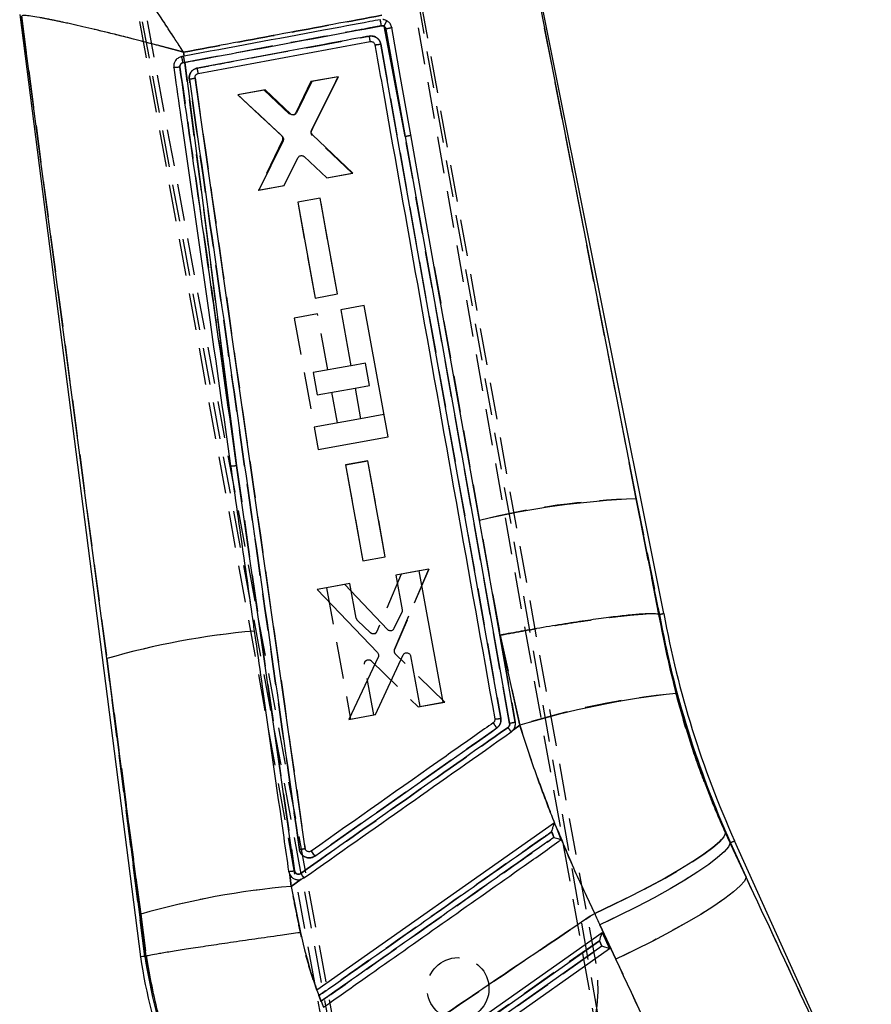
# Model space of a CAD drawing. Extents: x 33 to 392, y 21 to 282.
# Tile 12 of 19: x 90 to 119, y 214 to 248. Entities that reach past the tile are written whole.
import ezdxf

# ---------------------------------------------------------------- set-up
doc = ezdxf.new("R2010")
doc.units = 0
doc.linetypes.add('HIDDEN', pattern=[1.905, 1.27, -0.635])
doc.layers.get('0').update_dxf_attribs({"linetype": 'CONTINUOUS'})

msp = doc.modelspace()

# ---------------------------------------------------------------- linework, layer by layer
at = {"color": 7, "linetype": 'HIDDEN'}
for p, q in [((102.3869, 253.5116), (111.1032, 204.476)), ((111.247, 204.5478), (102.5539, 253.542)), ((109.5169, 215.6608), (102.6183, 253.5788)), ((93.1078, 251.8485), (100.0063, 213.9305)), ((93.1812, 251.8359), (101.2134, 208.7546)), ((93.3482, 251.8663), (101.4325, 208.4299)), ((110.9055, 231.6674), (107.0698, 251.3449)), ((89.7171, 248.2962), (92.6568, 226.1599)), ((102.2117, 247.9385), (102.9393, 244.1459)), ((102.9393, 244.1459), (102.2796, 247.8423)), ((102.0985, 247.3255), (106.2343, 224.1059)), ((95.2402, 246.8928), (95.3059, 246.905)), ((95.3184, 246.9073), (95.3009, 247.0442)), ((95.3456, 246.6948), (95.2825, 246.6829)), ((97.1309, 232.8137), (95.3456, 246.6948)), ((100.632, 246.201), (99.6935, 246.0301)), ((99.7067, 244.3372), (100.632, 246.201)), ((100.632, 246.201), (99.7067, 244.3372)), ((99.6935, 246.0301), (99.1718, 244.9536)), ((98.0839, 245.737), (97.1791, 245.5722)), ((97.1791, 245.5722), (98.6852, 244.1687)), ((98.6852, 244.1687), (97.1791, 245.5722)), ((98.9562, 244.914), (98.0839, 245.737)), ((101.1147, 242.877), (99.735, 244.1787)), ((106.5414, 223.9261), (102.9393, 244.1459)), ((98.7148, 244.0106), (97.8799, 242.2879)), ((98.7681, 242.4496), (99.2454, 243.4082)), ((99.4591, 243.4476), (100.2435, 242.7183)), ((100.2435, 242.7183), (101.1147, 242.877)), ((97.8799, 242.2879), (98.7681, 242.4496)), ((100.0072, 242.0215), (99.2365, 241.8811)), ((99.2365, 241.8811), (99.8367, 238.5784)), ((100.6075, 238.7188), (100.0072, 242.0215)), ((103.9442, 239.6469), (106.7346, 223.9727)), ((99.8367, 238.5784), (100.6075, 238.7188)), ((99.9209, 238.029), (99.1166, 237.8827)), ((99.1166, 237.8827), (99.7995, 234.1292)), ((100.2715, 236.102), (99.9209, 238.029)), ((101.5761, 236.3394), (101.0737, 236.248)), ((101.7163, 235.5686), (101.5761, 236.3394)), ((100.6038, 234.2755), (100.4117, 235.3312)), ((101.2139, 235.4772), (101.7163, 235.5686)), ((102.21, 234.5678), (101.4061, 234.4215)), ((100.8832, 232.8297), (101.654, 232.9701)), ((101.654, 232.9701), (100.8832, 232.8297)), ((102.2542, 229.6674), (101.654, 232.9701)), ((97.1309, 232.8137), (99.1284, 218.8532)), ((100.8832, 232.8297), (101.4835, 229.527)), ((110.9055, 231.6674), (111.7024, 227.6833)), ((111.6811, 227.6794), (110.9055, 231.6674)), ((101.4835, 229.527), (102.2542, 229.6674)), ((102.5693, 226.4707), (103.7527, 229.2411)), ((103.7527, 229.2411), (102.5693, 226.4707)), ((103.7527, 229.2411), (102.7974, 229.0671)), ((102.7974, 229.0671), (101.9664, 227.0915)), ((101.037, 228.7465), (100.2327, 228.6)), ((100.2327, 228.6), (101.0554, 224.0734)), ((101.2543, 227.5506), (101.037, 228.7465)), ((105.9565, 228.3415), (106.2179, 226.9685)), ((111.6817, 227.6793), (111.6811, 227.6794)), ((111.7024, 227.6833), (111.6817, 227.6793)), ((112.2752, 224.9607), (111.6817, 227.6793)), ((101.7472, 227.0456), (101.2941, 227.477)), ((106.2179, 226.9685), (106.8876, 223.8633)), ((104.3069, 224.6656), (102.5996, 226.3205)), ((93.9724, 215.9063), (92.6568, 226.1599)), ((92.6568, 226.1599), (93.8285, 217.358)), ((101.8596, 224.2199), (101.5428, 225.9632)), ((101.7711, 226.0844), (103.3854, 224.4978)), ((103.3854, 224.4978), (104.3069, 224.6656)), ((101.0554, 224.0734), (101.8596, 224.2199)), ((106.8876, 223.8633), (106.6728, 223.712)), ((106.6737, 223.7136), (106.5968, 223.6371)), ((108.0859, 220.505), (108.0857, 220.5048)), ((114.14, 219.812), (113.9815, 220.1554)), ((114.1541, 219.8183), (114.14, 219.812)), ((114.6898, 218.6326), (114.14, 219.812)), ((114.1541, 219.8183), (114.6898, 218.6326)), ((99.0124, 218.3166), (98.9601, 218.7193)), ((99.3584, 218.5602), (99.0124, 218.3166)), ((99.4511, 218.606), (99.3487, 218.5574)), ((93.8285, 217.358), (94.0183, 215.9126)), ((109.654, 216.9868), (110.2038, 215.8074)), ((109.6317, 216.4448), (102.0257, 211.0876)), ((109.7185, 216.2528), (109.6317, 216.4448)), ((102.1415, 210.9161), (109.7185, 216.2528)), ((99.8956, 214.7384), (99.8968, 214.7392)), ((99.9647, 214.5509), (100.0395, 214.3558)), ((100.0424, 214.3579), (99.9681, 214.5534))]:
    msp.add_line(p, q, dxfattribs=at)
at = {"color": 7, "linetype": 'CONTINUOUS'}
for p, q in [((107.0698, 251.3449), (110.9055, 231.6674)), ((111.8542, 227.7123), (107.1149, 251.406)), ((89.6556, 248.3376), (93.8193, 215.8853)), ((92.6568, 226.1599), (89.7171, 248.2962)), ((102.9393, 244.1459), (102.2117, 247.9385)), ((102.2796, 247.8423), (102.9393, 244.1459)), ((95.8103, 246.3107), (101.7372, 247.4114)), ((101.8922, 247.3159), (101.8956, 247.3015)), ((106.2343, 224.1059), (102.0985, 247.3255)), ((95.3059, 246.905), (95.2402, 246.8928)), ((95.3009, 247.0442), (95.3184, 246.9073)), ((95.3184, 246.9073), (95.3059, 246.905)), ((95.2822, 246.6829), (95.3456, 246.6948)), ((95.3456, 246.6948), (97.1309, 232.8137)), ((99.7169, 244.3564), (100.6321, 246.2004)), ((100.6321, 246.2004), (99.7273, 246.036)), ((99.4919, 219.6252), (95.7009, 246.1583)), ((99.7273, 246.036), (99.2007, 244.9584)), ((98.1176, 245.7434), (97.179, 245.5728)), ((97.179, 245.5728), (98.7015, 244.1543)), ((98.985, 244.9196), (98.1176, 245.7434)), ((101.1331, 242.8797), (99.7449, 244.198)), ((102.9393, 244.1459), (106.5414, 223.9261)), ((103.9442, 239.6469), (103.1356, 244.1931)), ((98.7308, 243.996), (97.898, 242.2918)), ((98.7693, 242.4501), (99.2466, 243.4089)), ((99.4604, 243.4473), (100.2447, 242.7183)), ((100.2447, 242.7183), (101.1331, 242.8797)), ((97.898, 242.2918), (98.7693, 242.4501)), ((100.0066, 242.0212), (99.2358, 241.8811)), ((99.2358, 241.8811), (99.8373, 238.5787)), ((100.6081, 238.7188), (100.0066, 242.0212)), ((105.4972, 230.9211), (103.9442, 239.6469)), ((99.8373, 238.5787), (100.6081, 238.7188)), ((101.5271, 238.3212), (100.7228, 238.1749)), ((100.7228, 238.1749), (101.0734, 236.2479)), ((102.3503, 233.797), (101.5271, 238.3212)), ((101.0734, 236.2479), (99.7688, 236.0106)), ((99.7688, 236.0106), (99.909, 235.2398)), ((99.909, 235.2398), (101.2137, 235.4771)), ((101.2137, 235.4771), (101.4057, 234.4214)), ((101.4057, 234.4214), (99.7995, 234.1292)), ((99.7995, 234.1292), (99.9397, 233.3584)), ((99.9397, 233.3584), (102.3503, 233.797)), ((101.6534, 232.9698), (100.8826, 232.8297)), ((102.2549, 229.6673), (101.6534, 232.9698)), ((99.1284, 218.8532), (97.1309, 232.8137)), ((100.8826, 232.8297), (101.4841, 229.5273)), ((110.9055, 231.6674), (111.6811, 227.6794)), ((111.7024, 227.6833), (110.9055, 231.6674)), ((105.9565, 228.3415), (105.4972, 230.9211)), ((101.4841, 229.5273), (102.2549, 229.6673)), ((103.424, 229.1806), (102.6197, 229.0344)), ((102.6197, 229.0344), (102.8375, 227.8387)), ((104.2484, 224.6543), (103.424, 229.1806)), ((100.8592, 228.7145), (99.9038, 228.5408)), ((102.3327, 227.1582), (100.8592, 228.7145)), ((99.9038, 228.5408), (101.9871, 226.3648)), ((106.2179, 226.9685), (105.9565, 228.3415)), ((106.7346, 223.9727), (105.9565, 228.3415)), ((102.8262, 227.7558), (102.554, 227.1923)), ((111.6811, 227.6794), (111.6817, 227.6793)), ((111.7024, 227.6833), (111.6817, 227.6793)), ((106.8876, 223.8633), (106.2179, 226.9685)), ((102.0117, 226.2136), (100.9967, 224.0633)), ((101.9182, 224.2308), (102.8702, 226.2844)), ((103.1266, 226.2514), (103.4441, 224.5081)), ((93.8285, 217.358), (92.6568, 226.1599)), ((92.6568, 226.1599), (93.9724, 215.9063)), ((103.4441, 224.5081), (104.2484, 224.6543)), ((100.9967, 224.0633), (101.9182, 224.2308)), ((106.6728, 223.712), (106.8876, 223.8633)), ((108.0859, 220.505), (99.8995, 214.7411)), ((113.9815, 220.1554), (114.14, 219.812)), ((114.1541, 219.8183), (114.14, 219.812)), ((114.14, 219.812), (114.6898, 218.6326)), ((114.6898, 218.6326), (114.1541, 219.8183)), ((119.0048, 209.4562), (114.2949, 219.882)), ((98.9215, 218.8342), (98.9601, 218.7193)), ((98.9601, 218.7193), (98.9715, 218.7002)), ((98.9601, 218.7193), (99.0124, 218.3166)), ((99.0124, 218.3166), (99.3584, 218.5602)), ((99.3584, 218.5602), (99.4511, 218.606)), ((99.0124, 218.3166), (99.3295, 216.7245)), ((94.0183, 215.9126), (93.8285, 217.358)), ((101.7621, 211.1163), (109.7316, 216.7294)), ((110.2038, 215.8074), (109.654, 216.9868)), ((109.7316, 216.7294), (109.9876, 216.1627)), ((102.0257, 211.0876), (109.6317, 216.4448)), ((109.6317, 216.4448), (109.7185, 216.2528)), ((109.9876, 216.1627), (102.104, 210.6101)), ((109.7185, 216.2528), (102.1415, 210.9161)), ((93.9724, 215.9063), (94.0181, 215.9125)), ((94.0181, 215.9125), (94.0183, 215.9126)), ((99.8995, 214.7411), (99.8956, 214.7384)), ((99.8956, 214.7384), (100.1209, 214.1516)), ((99.9681, 214.5534), (100.0424, 214.3579))]:
    msp.add_line(p, q, dxfattribs=at)
at = {"color": 8, "linetype": 'CONTINUOUS'}
msp.add_line((111.8536, 227.7122), (111.7024, 227.6833), dxfattribs=at)
at = {"color": 7, "linetype": 'CONTINUOUS', "flags": 128}
for points in [[(103.1356, 244.1931), (103.0667, 244.5803), (102.7829, 246.1762), (102.4781, 247.89)], [(113.9815, 220.1554), (113.9204, 220.0233), (113.774, 219.8555), (113.5447, 219.6552), (113.2365, 219.4256), (112.855, 219.1709), (112.4066, 218.8956), (111.8993, 218.6044), (111.3421, 218.3025), (110.7445, 217.995), (110.1171, 217.6875), (109.471, 217.3853)], [(114.14, 219.812), (114.0804, 219.6788), (113.9357, 219.5091), (113.7083, 219.3057), (113.4022, 219.0722), (113.0228, 218.8128), (112.5768, 218.5319), (112.072, 218.2345), (111.5173, 217.9259), (110.9223, 217.6114), (110.2976, 217.2965), (109.654, 216.9868)], [(114.6898, 218.6326), (114.6302, 218.4994), (114.4855, 218.3297), (114.258, 218.1263), (113.952, 217.8928), (113.5726, 217.6334), (113.1266, 217.3525), (112.6218, 217.0551), (112.0671, 216.7465), (111.4721, 216.432), (110.8474, 216.1171), (110.2038, 215.8074)]]:
    msp.add_lwpolyline(points, dxfattribs=at)
at = {"color": 7, "linetype": 'HIDDEN', "flags": 128}
for points in [[(109.471, 217.3853), (110.1171, 217.6875), (110.7445, 217.995), (111.3421, 218.3025), (111.8993, 218.6044), (112.4066, 218.8956), (112.855, 219.1709), (113.2365, 219.4256), (113.5447, 219.6552), (113.774, 219.8555), (113.9204, 220.0233), (113.9815, 220.1554)], [(114.14, 219.812), (114.0804, 219.6788), (113.9357, 219.5091), (113.7083, 219.3057), (113.4022, 219.0722), (113.0228, 218.8128), (112.5768, 218.5319), (112.072, 218.2345), (111.5173, 217.9259), (110.9223, 217.6114), (110.2976, 217.2965), (109.654, 216.9868)], [(114.1541, 219.8183), (114.2157, 219.8462), (114.2597, 219.866), (114.2861, 219.878), (114.2949, 219.882)], [(114.6898, 218.6326), (114.6302, 218.4994), (114.4855, 218.3297), (114.258, 218.1263), (113.952, 217.8928), (113.5726, 217.6334), (113.1266, 217.3525), (112.6218, 217.0551), (112.0671, 216.7465), (111.4721, 216.432), (110.8474, 216.1171), (110.2038, 215.8074)]]:
    msp.add_lwpolyline(points, dxfattribs=at)
at = {"color": 8, "linetype": 'CONTINUOUS', "flags": 128}
msp.add_lwpolyline([(114.2949, 219.882), (114.2861, 219.878), (114.2597, 219.866), (114.2157, 219.8462), (114.1541, 219.8183)], dxfattribs=at)
at = {"color": 7, "linetype": 'HIDDEN'}
msp.add_circle((104.7616, 214.7956), 1.0667, dxfattribs=at)
at = {"color": 7, "linetype": 'CONTINUOUS'}
for centre, radius, start, end in [((87.7565, 245.42), 14.5871, 9.99689, 10.84076), ((100.9247, 248.6842), 1.4874, 329.91137, 338.08106), ((90.5083, 245.4735), 11.3949, 9.79142, 10.75105), ((91.2867, 245.9937), 4.0545, 9.78679, 12.81195), ((77.0811, 243.3554), 18.5673, 10.36124, 11.02134), ((81.6352, 243.757), 14.4033, 10.21241, 10.97501), ((102.8358, 245.0083), 0.8686, 276.84538, 290.19023), ((96.9358, 233.8294), 1.0343, 269.4374, 280.87294), ((112.2363, 202.0543), 29.643, 92.57318, 103.14073), ((144.9663, 233.7378), 33.8104, 190.31584, 204.31125), ((144.9663, 233.7378), 33.6559, 190.31391, 204.31125), ((100.0521, 200.5771), 26.6303, 94.98411, 106.12328), ((115.3813, 195.9393), 29.1872, 96.10901, 106.91825), ((115.9108, 230.7744), 12.0574, 214.48926, 215.51339), ((106.0227, 225.0037), 0.9224, 270.32285, 283.2586), ((109.0764, 225.5049), 11.8424, 214.70692, 215.63127), ((101.3874, 190.9777), 27.4419, 94.96499, 105.98892), ((110.7337, 218.3576), 17.0941, 188.31692, 214.03455), ((110.7337, 218.3576), 16.9396, 188.32034, 214.03455)]:
    msp.add_arc(centre, radius, start, end, dxfattribs=at)
at = {"color": 7, "linetype": 'HIDDEN'}
for centre, radius, start, end in [((86.4931, 245.1027), 15.8878, 10.33308, 11.10787), ((100.9247, 248.6842), 1.4874, 329.91137, 338.08106), ((91.5022, 245.7291), 10.3723, 9.33404, 10.38831), ((91.2411, 245.9778), 4.1024, 9.89795, 12.88775), ((77.0811, 243.3554), 18.5673, 10.36124, 11.02134), ((82.7385, 244.0309), 13.2691, 9.89287, 10.72067), ((99.0488, 245.0142), 0.1371, 291.10553, 333.80133), ((98.5926, 244.0696), 0.1357, 334.22729, 46.93258), ((99.8281, 244.2771), 0.1354, 153.65413, 226.57465), ((102.8358, 245.0083), 0.8686, 276.84538, 290.19023), ((96.9358, 233.8294), 1.0343, 269.4374, 280.87294), ((111.6609, 206.2245), 25.4541, 91.70052, 104.01339), ((101.3871, 227.5748), 0.135, 190.29792, 226.40645), ((144.9663, 233.7378), 33.8104, 190.31584, 204.31125), ((100.0521, 200.5771), 26.6303, 94.98411, 106.12328), ((101.8403, 227.1456), 0.1372, 297.70702, 336.79785), ((102.6968, 226.4183), 0.1378, 157.61894, 225.14971), ((114.5555, 199.9932), 25.0714, 95.21846, 107.80881), ((116.1881, 230.9395), 12.3795, 214.39213, 215.38962), ((106.022, 225.0101), 0.9288, 270.36762, 283.21383), ((214.3896, 299.7102), 140.6726, 215.130186, 215.208), ((101.3874, 190.9777), 27.4419, 94.96499, 105.98892), ((110.7337, 218.3576), 16.9396, 188.32034, 214.03455), ((104.7616, 214.7956), 4.8333, 190.31125, 10.31125)]:
    msp.add_arc(centre, radius, start, end, dxfattribs=at)
at = {"color": 7, "linetype": 'CONTINUOUS'}
for centre, major_axis, ratio, start_param, end_param in [((89.939, 175.1789), (-105.7771, 236.8136), 0.1564812, 4.7875517, 4.8266916), ((145.1212, 233.5191), (-22.62, 31.9341), 0.9999268, 1.3794917, 1.3906975), ((109.6478, 216.4221), (0.0836, 0.3064), 0.0677311, 0.0817585, 1.5151723), ((109.7345, 216.2301), (0.2537, -0.0692), 0.0673634, 0.0911809, 1.6525548), ((90.3675, 174.574), (-105.9158, 236.7509), 0.1356176, 4.7873838, 4.8265237)]:
    msp.add_ellipse(centre, major_axis=major_axis, ratio=ratio, start_param=start_param, end_param=end_param, dxfattribs=at)
at = {"color": 7, "linetype": 'HIDDEN'}
for centre, major_axis, ratio, start_param, end_param in [((89.939, 175.1789), (-105.7771, 236.8136), 0.1564812, 4.7875517, 4.8266916), ((145.1212, 233.5191), (-22.62, 31.9341), 0.9999268, 1.3794917, 1.3906975), ((90.3675, 174.574), (-105.9158, 236.7509), 0.1356176, 4.7873838, 4.8265237)]:
    msp.add_ellipse(centre, major_axis=major_axis, ratio=ratio, start_param=start_param, end_param=end_param, dxfattribs=at)
at = {"color": 7, "linetype": 'CONTINUOUS'}
for points, knots in [([(95.3009, 247.0442), (95.2987, 247.0476), (95.2961, 247.0516), (95.2918, 247.0582), (95.2869, 247.0658), (95.2776, 247.0802), (95.2617, 247.1047), (95.2351, 247.1457), (95.1904, 247.2146), (95.1153, 247.3304), (94.9886, 247.5256), (94.7724, 247.8578), (94.3898, 248.4438), (93.9077, 249.1777), (93.4052, 249.9355), (93.008, 250.5279), (92.6976, 250.9842), (92.4761, 251.3035), (92.321, 251.5196), (92.2343, 251.6333), (92.2091, 251.6594), (92.1995, 251.6693)], [0, 0, 0, 0, 0.0014901, 0.0017412, 0.0028474, 0.004779, 0.0080214, 0.0134645, 0.0226051, 0.0379681, 0.0638544, 0.1077884, 0.1839617, 0.3255822, 0.450006, 0.5743791, 0.6747859, 0.7751664, 0.8613577, 0.9475382, 1, 1, 1, 1]), ([(95.3009, 247.0442), (95.297, 247.0452), (95.2923, 247.0465), (95.2848, 247.0485), (95.2761, 247.0509), (95.2594, 247.0553), (95.2312, 247.0629), (95.1839, 247.0756), (95.1045, 247.097), (94.9709, 247.1327), (94.7455, 247.1927), (94.3608, 247.2942), (93.6793, 247.4711), (92.819, 247.6875), (91.9202, 247.9032), (91.208, 248.0644), (90.6494, 248.1809), (90.2488, 248.2552), (89.9663, 248.2966), (89.8061, 248.3098), (89.7574, 248.3039), (89.739, 248.3016)], [0, 0, 0, 0, 0.0014901, 0.0017411, 0.0028458, 0.0047767, 0.008018, 0.0134597, 0.0225981, 0.0379583, 0.0638411, 0.1077716, 0.1839428, 0.325582, 0.4500053, 0.5743784, 0.6747846, 0.7751647, 0.8613565, 0.9475373, 1, 1, 1, 1]), ([(102.1395, 248.3142), (101.012, 248.1045), (98.7325, 247.6806), (96.4529, 247.2578), (95.3009, 247.0442)], [0, 0, 0, 0, 0.494665, 1, 1, 1, 1]), ([(102.0832, 248.1636), (101.9637, 248.1414), (101.312, 248.0203), (99.057, 247.6016), (96.9216, 247.205), (95.3184, 246.9073)], [0, 0, 0, 0, 0.0529957, 0.289026, 1, 1, 1, 1]), ([(95.3456, 246.6948), (95.4787, 246.7195), (96.144, 246.8429), (98.4028, 247.2621), (100.5285, 247.6566), (102.1221, 247.9523)], [0, 0, 0, 0, 0.0589073, 0.2945365, 1, 1, 1, 1]), ([(102.1221, 247.9523), (102.1377, 247.9538), (102.1687, 247.9568), (102.1974, 247.9446), (102.2117, 247.9385)], [0, 0, 0, 0, 0.5022661, 1, 1, 1, 1]), ([(102.3046, 248.129), (102.2734, 248.1427), (102.2292, 248.1622), (102.1815, 248.167), (102.1675, 248.1683)], [0, 0, 0, 0, 0.70604179, 1, 1, 1, 1]), ([(102.2117, 247.9385), (102.224, 247.9299), (102.2489, 247.9125), (102.2709, 247.877), (102.2771, 247.8523), (102.2796, 247.8423)], [0, 0, 0, 0, 0.3709786, 0.7459284, 1, 1, 1, 1]), ([(102.4781, 247.89), (102.476, 247.8883), (102.4714, 247.8848), (102.4385, 247.8753), (102.3889, 247.8636), (102.333, 247.8521), (102.2955, 247.8452), (102.2796, 247.8423)], [0, 0, 0, 0, 0.20138856, 0.41892066, 0.63644707, 0.84521591, 1, 1, 1, 1]), ([(102.4781, 247.89), (102.4661, 247.9308), (102.4432, 248.0082), (102.3734, 248.0867), (102.3228, 248.1178), (102.3046, 248.129)], [0, 0, 0, 0, 0.415239, 0.7891974, 1, 1, 1, 1]), ([(101.7031, 247.5991), (101.5701, 247.5744), (100.9048, 247.451), (98.9288, 247.0843), (97.0858, 246.7423), (95.7751, 246.4991)], [0, 0, 0, 0, 0.0673379, 0.3366881, 1, 1, 1, 1]), ([(102.0985, 247.3255), (102.0913, 247.3533), (102.0746, 247.418), (102.0128, 247.5058), (101.9198, 247.574), (101.8112, 247.609), (101.7381, 247.6023), (101.7031, 247.5991)], [0, 0, 0, 0, 0.1610752, 0.3753377, 0.5895339, 0.803677, 1, 1, 1, 1]), ([(101.7372, 247.4114), (101.7526, 247.4126), (101.7834, 247.415), (101.8279, 247.3991), (101.8644, 247.3704), (101.8842, 247.3398), (101.8906, 247.3206), (101.8922, 247.3159)], [0, 0, 0, 0, 0.2312683, 0.4625596, 0.6936125, 0.9242787, 1, 1, 1, 1]), ([(101.8956, 247.3015), (101.8989, 247.3006), (101.9057, 247.2986), (101.9526, 247.3029), (102.0195, 247.312), (102.0722, 247.321), (102.0985, 247.3255)], [0, 0, 0, 0, 0.2469271, 0.497952, 0.7489744, 1, 1, 1, 1]), ([(101.8956, 247.3015), (101.9109, 247.2151), (102.0209, 246.5965), (102.5093, 243.85), (103.8706, 236.1963), (105.1387, 229.0748), (106.0279, 224.0813)], [0, 0, 0, 0, 0.0111743, 0.0799075, 0.3548405, 1, 1, 1, 1]), ([(95.2402, 246.8928), (95.2015, 246.8813), (95.1205, 246.8571), (95.0284, 246.7706), (94.9734, 246.6628), (94.9607, 246.5738), (94.966, 246.5243), (94.9672, 246.5124)], [0, 0, 0, 0, 0.2330258, 0.488288, 0.7093425, 0.9303537, 1, 1, 1, 1]), ([(95.1775, 246.5313), (95.164, 246.5294), (95.1369, 246.5256), (95.0975, 246.5207), (95.061, 246.5165), (95.0287, 246.5134), (95.0021, 246.5114), (94.9823, 246.5107), (94.9708, 246.5111), (94.9683, 246.512), (94.9672, 246.5124)], [0, 0, 0, 0, 0.1300824, 0.2601626, 0.3902462, 0.5203244, 0.6504037, 0.7804848, 0.9105648, 1, 1, 1, 1]), ([(95.1775, 246.5313), (95.1768, 246.5392), (95.1747, 246.5621), (95.1826, 246.6003), (95.2053, 246.6397), (95.2396, 246.6701), (95.268, 246.6786), (95.2822, 246.6829)], [0, 0, 0, 0, 0.1170788, 0.3412855, 0.5636737, 0.7836569, 1, 1, 1, 1]), ([(97.1309, 232.8137), (96.8767, 234.5974), (96.2252, 239.17), (95.5744, 243.7425), (95.1775, 246.5313)], [0, 0, 0, 0, 0.3900924, 1, 1, 1, 1]), ([(94.9672, 246.5124), (94.9828, 246.4033), (95.0747, 245.7591), (95.472, 242.9747), (96.1091, 238.5114), (96.6702, 234.5831), (96.9256, 232.7952)], [0, 0, 0, 0, 0.0238653, 0.1408872, 0.6089754, 1, 1, 1, 1]), ([(95.7751, 246.4991), (95.7418, 246.4896), (95.6717, 246.4697), (95.5833, 246.3987), (95.5209, 246.3019), (95.496, 246.2033), (95.5009, 246.1422), (95.5027, 246.119)], [0, 0, 0, 0, 0.2003686, 0.4217066, 0.6430758, 0.8645069, 1, 1, 1, 1]), ([(95.7009, 246.1583), (95.7003, 246.1736), (95.699, 246.2042), (95.7165, 246.2477), (95.7464, 246.283), (95.7801, 246.3033), (95.8026, 246.3088), (95.8103, 246.3107)], [0, 0, 0, 0, 0.2210743, 0.442156, 0.66342, 0.8850184, 1, 1, 1, 1]), ([(95.5027, 246.119), (95.5289, 246.1229), (95.5813, 246.1307), (95.6469, 246.1426), (95.6925, 246.1528), (95.6981, 246.1565), (95.7009, 246.1584)], [0, 0, 0, 0, 0.2499961, 0.4999993, 0.7500018, 1, 1, 1, 1]), ([(95.5027, 246.119), (96.134, 241.7004), (97.3978, 232.8561), (98.6636, 224.0118), (99.297, 219.586)], [0, 0, 0, 0, 0.4995936, 1, 1, 1, 1]), ([(99.0777, 244.8825), (99.0623, 244.8842), (99.0315, 244.8875), (99.0012, 244.9051), (98.9874, 244.9175), (98.985, 244.9196)], [0, 0, 0, 0, 0.4521239, 0.9042242, 1, 1, 1, 1]), ([(99.2007, 244.9584), (99.1923, 244.9452), (99.1756, 244.9188), (99.1356, 244.8927), (99.1012, 244.8832), (99.0817, 244.8826), (99.0777, 244.8825)], [0, 0, 0, 0, 0.3069045, 0.6138114, 0.9204123, 1, 1, 1, 1]), ([(98.7015, 244.1543), (98.7116, 244.1428), (98.7319, 244.1197), (98.7454, 244.075), (98.7451, 244.0321), (98.7351, 244.0069), (98.7308, 243.996)], [0, 0, 0, 0, 0.2653549, 0.5307034, 0.7961582, 1, 1, 1, 1]), ([(99.7449, 244.198), (99.7349, 244.2097), (99.7148, 244.2329), (99.7017, 244.2778), (99.7024, 244.3207), (99.7125, 244.3457), (99.7169, 244.3564)], [0, 0, 0, 0, 0.2661584, 0.5322952, 0.7985575, 1, 1, 1, 1]), ([(99.2466, 243.4089), (99.2551, 243.4219), (99.2721, 243.4479), (99.3131, 243.4751), (99.3448, 243.4804), (99.3612, 243.4831)], [0, 0, 0, 0, 0.32622, 0.6524515, 1, 1, 1, 1]), ([(99.3612, 243.4831), (99.3766, 243.4823), (99.4075, 243.4808), (99.4407, 243.464), (99.4564, 243.4507), (99.4604, 243.4473)], [0, 0, 0, 0, 0.42680277, 0.85360212, 1, 1, 1, 1]), ([(96.9256, 232.7952), (96.9445, 232.6629), (97.0399, 231.9956), (97.2835, 230.2904), (97.5356, 228.5265), (97.7112, 227.2976), (97.7385, 227.1066)], [0, 0, 0, 0, 0.0697467, 0.3519361, 0.8992648, 1, 1, 1, 1]), ([(102.8375, 227.8387), (102.8389, 227.8234), (102.8416, 227.7948), (102.8311, 227.7681), (102.8262, 227.7558)], [0, 0, 0, 0, 0.535526, 1, 1, 1, 1]), ([(111.6811, 227.6794), (111.6367, 227.6897), (111.5477, 227.7105), (111.2296, 227.7047), (110.7822, 227.6709), (110.2096, 227.6086), (109.5269, 227.5192), (108.7567, 227.4059), (107.9178, 227.2712), (107.0934, 227.1293), (106.5212, 227.0252), (106.2492, 226.9744), (106.2179, 226.9685)], [0, 0, 0, 0, 0.1122271, 0.224454, 0.3366809, 0.4489081, 0.5611371, 0.6733664, 0.7855996, 0.8978328, 0.9882282, 1, 1, 1, 1]), ([(111.6817, 227.6793), (111.7666, 227.2235), (111.9365, 226.3112), (112.1622, 225.4112), (112.2752, 224.9607)], [0, 0, 0, 0, 0.4995792, 1, 1, 1, 1]), ([(102.554, 227.1923), (102.5456, 227.1791), (102.5286, 227.1525), (102.4883, 227.1264), (102.4487, 227.1153), (102.424, 227.1166), (102.4148, 227.117)], [0, 0, 0, 0, 0.279093, 0.5582064, 0.8367763, 1, 1, 1, 1]), ([(97.7385, 227.1066), (97.7533, 227.003), (97.8447, 226.3642), (98.1834, 223.9947), (98.5629, 221.3409), (98.8659, 219.2222), (98.9215, 218.8342)], [0, 0, 0, 0, 0.0375996, 0.2316503, 0.8592941, 1, 1, 1, 1]), ([(102.4148, 227.117), (102.3995, 227.1203), (102.3686, 227.1269), (102.3448, 227.1477), (102.3327, 227.1582)], [0, 0, 0, 0, 0.4946143, 1, 1, 1, 1]), ([(101.9871, 226.3648), (101.9966, 226.3524), (102.0155, 226.3276), (102.0261, 226.2812), (102.023, 226.2421), (102.0145, 226.2206), (102.0117, 226.2136)], [0, 0, 0, 0, 0.28667977, 0.57336508, 0.85998442, 1, 1, 1, 1]), ([(102.8702, 226.2844), (102.878, 226.2975), (102.8936, 226.3239), (102.9318, 226.3507), (102.9698, 226.3628), (102.9937, 226.3625), (103.0025, 226.3624)], [0, 0, 0, 0, 0.2798341, 0.5597097, 0.8390053, 1, 1, 1, 1]), ([(103.0025, 226.3624), (103.0176, 226.3598), (103.0478, 226.3547), (103.0865, 226.3285), (103.1149, 226.2932), (103.1228, 226.2649), (103.1266, 226.2514)], [0, 0, 0, 0, 0.2550335, 0.5100483, 0.7655999, 1, 1, 1, 1]), ([(112.2752, 224.9607), (112.3866, 224.5549), (112.61, 223.7414), (113.0138, 222.5314), (113.465, 221.329), (113.809, 220.5473), (113.9815, 220.1554)], [0, 0, 0, 0, 0.2468853, 0.4949468, 0.7467965, 1, 1, 1, 1]), ([(105.9726, 223.9468), (105.8746, 223.8778), (105.334, 223.4972), (103.2445, 222.0261), (101.2531, 220.6239), (99.7042, 219.5334)], [0, 0, 0, 0, 0.0469037, 0.2587398, 1, 1, 1, 1]), ([(106.0279, 224.0813), (106.0291, 224.0665), (106.0316, 224.0361), (106.0159, 223.992), (105.9934, 223.9627), (105.977, 223.9502), (105.9726, 223.9468)], [0, 0, 0, 0, 0.2894593, 0.5947764, 0.8928256, 1, 1, 1, 1]), ([(106.0963, 223.7703), (106.1098, 223.7808), (106.1533, 223.8147), (106.2086, 223.8919), (106.2436, 223.9991), (106.2373, 224.0715), (106.2343, 224.1059)], [0, 0, 0, 0, 0.1346311, 0.4325532, 0.7305894, 1, 1, 1, 1]), ([(106.5414, 223.9261), (106.5424, 223.9153), (106.545, 223.889), (106.5341, 223.8476), (106.5122, 223.8128), (106.4929, 223.7971), (106.4856, 223.7912)], [0, 0, 0, 0, 0.21294964, 0.51498967, 0.81700336, 1, 1, 1, 1]), ([(106.7347, 223.9722), (106.7327, 223.9704), (106.7288, 223.967), (106.6949, 223.9574), (106.6446, 223.9458), (106.5974, 223.9363), (106.5624, 223.9299), (106.5492, 223.9275), (106.5414, 223.9261)], [0, 0, 0, 0, 0.2178528, 0.435708, 0.6535614, 0.8714159, 0.9234673, 1, 1, 1, 1]), ([(106.6728, 223.712), (106.6904, 223.7408), (106.7281, 223.8024), (106.7437, 223.8957), (106.7369, 223.9531), (106.7346, 223.9727)], [0, 0, 0, 0, 0.3673764, 0.7841451, 1, 1, 1, 1]), ([(109.471, 217.3853), (109.2261, 217.9038), (108.7355, 218.9427), (108.0641, 220.5499), (107.4379, 222.1899), (107.0713, 223.3048), (106.8876, 223.8633)], [0, 0, 0, 0, 0.2476294, 0.4962015, 0.7476283, 1, 1, 1, 1]), ([(106.4856, 223.7912), (105.3067, 222.9614), (102.9252, 221.2851), (100.5437, 219.6087), (99.341, 218.7621)], [0, 0, 0, 0, 0.4950147, 1, 1, 1, 1]), ([(99.4511, 218.606), (100.642, 219.4445), (103.0239, 221.1216), (105.4058, 222.7986), (106.5968, 223.6371)], [0, 0, 0, 0, 0.5, 1, 1, 1, 1]), ([(99.8263, 219.3569), (100.8712, 220.0924), (102.9612, 221.5636), (105.0512, 223.0347), (106.0963, 223.7703)], [0, 0, 0, 0, 0.4999628, 1, 1, 1, 1]), ([(106.5968, 223.6371), (106.5954, 223.6389), (106.5926, 223.6424), (106.572, 223.6708), (106.542, 223.7126), (106.5153, 223.75), (106.4963, 223.7766), (106.4902, 223.7852), (106.4858, 223.7914)], [0, 0, 0, 0, 0.2238238, 0.4476446, 0.6714671, 0.8952938, 0.9255514, 1, 1, 1, 1]), ([(106.5968, 223.6371), (106.6235, 223.6596), (106.651, 223.6826), (106.6722, 223.7112), (106.6728, 223.712)], [0, 0, 0, 0, 0.972476, 1, 1, 1, 1]), ([(107.988, 220.1985), (107.9882, 220.1993), (107.9974, 220.2302), (108.019, 220.302), (108.048, 220.3956), (108.0696, 220.4622), (108.0817, 220.4971), (108.0844, 220.5022), (108.0857, 220.5048)], [0, 0, 0, 0, 0.0057697, 0.2354229, 0.5483164, 0.748194, 0.8736058, 1, 1, 1, 1]), ([(108.3201, 219.9243), (108.272, 220.0437), (108.1939, 220.2372), (108.1159, 220.4308), (108.0859, 220.505)], [0, 0, 0, 0, 0.6168999, 1, 1, 1, 1]), ([(99.9681, 214.5534), (100.0788, 214.6313), (100.6321, 215.0208), (102.9561, 216.6567), (105.5187, 218.4605), (107.6387, 219.9527), (107.988, 220.1985)], [0, 0, 0, 0, 0.0413973, 0.2069861, 0.8693413, 1, 1, 1, 1]), ([(107.988, 220.1985), (107.9962, 220.1781), (108.022, 220.1137), (108.0479, 220.0493), (108.0656, 220.0054)], [0, 0, 0, 0, 0.3170812, 1, 1, 1, 1]), ([(108.0656, 220.0054), (107.9549, 219.9275), (107.4016, 219.538), (105.0776, 217.9021), (102.5139, 216.0975), (100.3928, 214.6045), (100.0424, 214.3579)], [0, 0, 0, 0, 0.0413801, 0.2069, 0.8689804, 1, 1, 1, 1]), ([(100.1233, 214.1532), (100.2155, 214.2182), (100.7504, 214.5948), (103.0558, 216.218), (105.6959, 218.0767), (107.8932, 219.6238), (108.3201, 219.9243)], [0, 0, 0, 0, 0.0337677, 0.1957686, 0.8437715, 1, 1, 1, 1]), ([(108.0656, 220.0054), (108.0664, 220.0051), (108.0981, 219.9959), (108.1594, 219.9775), (108.2332, 219.9548), (108.283, 219.9386), (108.3128, 219.9282), (108.3177, 219.9256), (108.3201, 219.9243)], [0, 0, 0, 0, 0.0065657, 0.2747183, 0.5243478, 0.6932315, 0.8508415, 1, 1, 1, 1]), ([(99.297, 219.586), (99.3229, 219.59), (99.3746, 219.5978), (99.439, 219.6097), (99.4836, 219.6199), (99.4891, 219.6236), (99.4918, 219.6255)], [0, 0, 0, 0, 0.25000272, 0.5000007, 0.75000142, 1, 1, 1, 1]), ([(99.297, 219.586), (99.2971, 219.5855), (99.3027, 219.5473), (99.3274, 219.4731), (99.396, 219.3842), (99.474, 219.3318), (99.5611, 219.2999), (99.6586, 219.291), (99.7563, 219.3141), (99.8075, 219.3454), (99.8263, 219.3569)], [0, 0, 0, 0, 0.002466, 0.1685139, 0.3345483, 0.4845987, 0.5724883, 0.7384273, 0.9043519, 1, 1, 1, 1]), ([(99.5074, 219.5795), (99.5069, 219.5804), (99.4992, 219.5945), (99.4954, 219.6103), (99.4919, 219.6252)], [0, 0, 0, 0, 0.0609585, 1, 1, 1, 1]), ([(99.7042, 219.5334), (99.6916, 219.5264), (99.6649, 219.5114), (99.6179, 219.507), (99.572, 219.518), (99.5327, 219.5426), (99.5157, 219.5674), (99.5074, 219.5795)], [0, 0, 0, 0, 0.18947035, 0.40260766, 0.60482627, 0.80721461, 1, 1, 1, 1]), ([(99.8263, 219.3569), (99.8218, 219.3633), (99.811, 219.3788), (99.7873, 219.4129), (99.7568, 219.4568), (99.7275, 219.4992), (99.7089, 219.5263), (99.7057, 219.5312), (99.7042, 219.5334)], [0, 0, 0, 0, 0.0737263, 0.1793124, 0.3941161, 0.6089075, 0.8237099, 1, 1, 1, 1]), ([(98.9214, 218.8343), (98.925, 218.8335), (98.9323, 218.8317), (98.9796, 218.8348), (99.048, 218.842), (99.1016, 218.8494), (99.1284, 218.8531)], [0, 0, 0, 0, 0.2383398, 0.4922258, 0.7461133, 1, 1, 1, 1]), ([(99.341, 218.7621), (99.327, 218.7542), (99.2995, 218.7388), (99.2519, 218.7353), (99.2069, 218.7463), (99.1684, 218.7719), (99.1394, 218.8087), (99.1321, 218.8384), (99.1284, 218.8532)], [0, 0, 0, 0, 0.1737586, 0.33922, 0.5045585, 0.6698319, 0.8350957, 1, 1, 1, 1]), ([(98.9715, 218.7002), (98.9883, 218.6777), (99.0281, 218.6247), (99.118, 218.5673), (99.23, 218.5391), (99.3125, 218.5465), (99.3536, 218.5588), (99.3584, 218.5602)], [0, 0, 0, 0, 0.19071454, 0.44927051, 0.70773607, 0.96604362, 1, 1, 1, 1]), ([(109.471, 217.3853), (108.6721, 216.8481), (105.9343, 215.0067), (103.2017, 213.1575), (101.2665, 211.8479)], [0, 0, 0, 0, 0.29177544, 1, 1, 1, 1]), ([(99.3295, 216.7245), (99.2992, 216.7202), (99.0667, 216.6876), (98.5379, 216.6128), (97.749, 216.4998), (96.9127, 216.378), (96.1384, 216.2631), (95.4623, 216.1603), (94.8905, 216.0705), (94.453, 215.9983), (94.1406, 215.9426), (94.0594, 215.9227), (94.0183, 215.9126)], [0, 0, 0, 0, 0.011482, 0.0880313, 0.2004024, 0.3160321, 0.428399, 0.5440245, 0.656389, 0.7720122, 0.8843767, 1, 1, 1, 1]), ([(99.3295, 216.7245), (99.4583, 216.1993), (99.6225, 215.53), (99.8504, 214.8809), (99.8995, 214.7411)], [0, 0, 0, 0, 0.7846766, 1, 1, 1, 1]), ([(93.9724, 215.9063), (93.8707, 215.8923), (93.7687, 215.8783), (93.8197, 215.8853), (93.8199, 215.8853)], [0, 0, 0, 0, 0.9961872, 1, 1, 1, 1]), ([(96.207, 209.6896), (95.8546, 210.3484), (95.1433, 211.6783), (94.4127, 213.7807), (94.146, 215.222), (94.0181, 215.9125)], [0, 0, 0, 0, 0.3383409, 0.6829904, 1, 1, 1, 1])]:
    msp.add_open_spline(points, degree=3, knots=knots, dxfattribs=at)
at = {"color": 7, "linetype": 'HIDDEN'}
for points, knots in [([(95.3009, 247.0442), (95.2987, 247.0476), (95.2961, 247.0516), (95.2918, 247.0582), (95.2869, 247.0658), (95.2776, 247.0802), (95.2617, 247.1047), (95.2351, 247.1457), (95.1904, 247.2146), (95.1153, 247.3304), (94.9886, 247.5256), (94.7724, 247.8578), (94.3898, 248.4438), (93.9105, 249.1734), (93.4072, 249.9325), (93.0114, 250.5229), (92.6983, 250.9832), (92.4775, 251.3015), (92.3212, 251.5194), (92.2345, 251.6331), (92.2091, 251.6594), (92.1995, 251.6693)], [0, 0, 0, 0, 0.0014901, 0.0017411, 0.0028473, 0.0047789, 0.0080213, 0.0134642, 0.0226046, 0.0379672, 0.0638529, 0.1077859, 0.1839573, 0.3255744, 0.4480745, 0.5743782, 0.6736074, 0.7751674, 0.8605276, 0.9475395, 1, 1, 1, 1]), ([(95.3009, 247.0442), (95.297, 247.0452), (95.2923, 247.0465), (95.2848, 247.0485), (95.2761, 247.0509), (95.2594, 247.0553), (95.2312, 247.0629), (95.1839, 247.0756), (95.1045, 247.097), (94.9709, 247.1327), (94.7455, 247.1927), (94.3608, 247.2942), (93.6793, 247.4711), (92.824, 247.6862), (91.9239, 247.9024), (91.2141, 248.063), (90.6507, 248.1807), (90.2514, 248.2547), (89.9665, 248.2967), (89.8064, 248.3098), (89.7574, 248.3038), (89.739, 248.3016)], [0, 0, 0, 0, 0.00149, 0.0017411, 0.0028458, 0.0047765, 0.0080178, 0.0134593, 0.0225976, 0.0379574, 0.0638396, 0.107769, 0.1839384, 0.3255741, 0.4480742, 0.5743775, 0.6736063, 0.7751658, 0.8605263, 0.9475386, 1, 1, 1, 1]), ([(95.3009, 247.0442), (96.4529, 247.2578), (98.7325, 247.6806), (101.012, 248.1045), (102.1395, 248.3142)], [0, 0, 0, 0, 0.505335, 1, 1, 1, 1]), ([(102.1232, 247.9525), (101.9901, 247.9278), (101.3248, 247.8043), (99.0656, 247.3851), (96.9395, 246.9906), (95.3456, 246.6948)], [0, 0, 0, 0, 0.0588979, 0.2944884, 1, 1, 1, 1]), ([(102.2117, 247.9385), (102.1975, 247.9446), (102.1692, 247.9567), (102.1385, 247.9539), (102.1232, 247.9525)], [0, 0, 0, 0, 0.5004743, 1, 1, 1, 1]), ([(102.2796, 247.8423), (102.2771, 247.8523), (102.2709, 247.877), (102.2489, 247.9125), (102.224, 247.9299), (102.2117, 247.9385)], [0, 0, 0, 0, 0.2540716, 0.6290214, 1, 1, 1, 1]), ([(102.4781, 247.89), (102.476, 247.8883), (102.4714, 247.8848), (102.4385, 247.8753), (102.3889, 247.8636), (102.333, 247.8521), (102.2955, 247.8452), (102.2796, 247.8423)], [0, 0, 0, 0, 0.20138856, 0.41892066, 0.63644707, 0.84521591, 1, 1, 1, 1]), ([(95.776, 246.4993), (95.9091, 246.524), (96.5744, 246.6474), (98.5505, 247.0141), (100.3936, 247.3561), (101.7045, 247.5994)], [0, 0, 0, 0, 0.0673332, 0.336666, 1, 1, 1, 1]), ([(101.7045, 247.5994), (101.739, 247.6024), (101.8117, 247.6088), (101.9198, 247.574), (102.0128, 247.5058), (102.0746, 247.418), (102.0913, 247.3533), (102.0985, 247.3255)], [0, 0, 0, 0, 0.1942776, 0.4089658, 0.6237071, 0.8385148, 1, 1, 1, 1]), ([(101.8956, 247.3015), (101.8989, 247.3006), (101.9057, 247.2986), (101.9526, 247.3029), (102.0195, 247.312), (102.0722, 247.321), (102.0985, 247.3255)], [0, 0, 0, 0, 0.2469271, 0.497952, 0.7489744, 1, 1, 1, 1]), ([(95.1775, 246.5311), (95.164, 246.5292), (95.1369, 246.5255), (95.0975, 246.5206), (95.061, 246.5165), (95.0287, 246.5134), (95.0021, 246.5114), (94.9823, 246.5106), (94.9708, 246.511), (94.9683, 246.5119), (94.9673, 246.5123)], [0, 0, 0, 0, 0.1300815, 0.2601645, 0.3902454, 0.5203256, 0.6504034, 0.7804834, 0.9105649, 1, 1, 1, 1]), ([(95.2825, 246.6829), (95.2749, 246.6811), (95.253, 246.6757), (95.2204, 246.6553), (95.1919, 246.6202), (95.1754, 246.5769), (95.1768, 246.5466), (95.1775, 246.5313)], [0, 0, 0, 0, 0.11503338, 0.33301485, 0.55308734, 0.77573177, 1, 1, 1, 1]), ([(95.1775, 246.5313), (95.4313, 244.7476), (96.0821, 240.1751), (96.7335, 235.6025), (97.1309, 232.8137)], [0, 0, 0, 0, 0.3900924, 1, 1, 1, 1]), ([(95.5027, 246.119), (95.5009, 246.1422), (95.496, 246.2033), (95.5209, 246.3019), (95.5833, 246.3987), (95.672, 246.4699), (95.7424, 246.4898), (95.776, 246.4993)], [0, 0, 0, 0, 0.1352434, 0.3562665, 0.5772278, 0.7981579, 1, 1, 1, 1]), ([(95.5027, 246.119), (95.5289, 246.1229), (95.5813, 246.1307), (95.6469, 246.1426), (95.6925, 246.1528), (95.6981, 246.1565), (95.7009, 246.1584)], [0, 0, 0, 0, 0.2499961, 0.4999993, 0.7500018, 1, 1, 1, 1]), ([(99.297, 219.586), (98.6636, 224.0118), (97.3978, 232.8561), (96.134, 241.7004), (95.5027, 246.119)], [0, 0, 0, 0, 0.5004064, 1, 1, 1, 1]), ([(95.7009, 246.1583), (96.3317, 241.7397), (97.5942, 232.8955), (98.8589, 224.0512), (99.4918, 219.6255)], [0, 0, 0, 0, 0.4995955, 1, 1, 1, 1]), ([(106.2179, 226.9685), (106.2492, 226.9744), (106.5212, 227.0252), (107.0934, 227.1293), (107.9178, 227.2712), (108.7567, 227.4059), (109.5269, 227.5192), (110.2096, 227.6086), (110.7822, 227.6709), (111.2296, 227.7047), (111.5477, 227.7105), (111.6367, 227.6897), (111.6811, 227.6794)], [0, 0, 0, 0, 0.0117718, 0.1021672, 0.2144004, 0.3266336, 0.4388629, 0.5510919, 0.6633191, 0.775546, 0.8877729, 1, 1, 1, 1]), ([(111.7024, 227.6833), (111.8032, 227.7025), (111.9044, 227.7218), (111.8538, 227.7122), (111.8536, 227.7122)], [0, 0, 0, 0, 0.9961872, 1, 1, 1, 1]), ([(101.9041, 227.0241), (101.8894, 227.0184), (101.8602, 227.007), (101.8124, 227.0097), (101.7738, 227.0241), (101.7545, 227.0397), (101.7472, 227.0456)], [0, 0, 0, 0, 0.2780137, 0.556038, 0.8343506, 1, 1, 1, 1]), ([(101.5428, 225.9632), (101.5416, 225.9786), (101.5391, 226.0093), (101.5551, 226.0534), (101.5824, 226.0895), (101.6078, 226.1039), (101.6199, 226.1108)], [0, 0, 0, 0, 0.256548, 0.5131181, 0.7691142, 1, 1, 1, 1]), ([(101.6199, 226.1108), (101.6343, 226.1158), (101.6632, 226.1258), (101.7095, 226.1214), (101.7463, 226.106), (101.7644, 226.0902), (101.7711, 226.0844)], [0, 0, 0, 0, 0.2787139, 0.5573949, 0.8364572, 1, 1, 1, 1]), ([(113.9815, 220.1554), (113.8133, 220.5373), (113.476, 221.303), (113.0269, 222.4944), (112.6178, 223.7143), (112.3896, 224.5446), (112.2752, 224.9607)], [0, 0, 0, 0, 0.24678052, 0.49484181, 0.74678464, 1, 1, 1, 1]), ([(106.2343, 224.1059), (106.2365, 224.0889), (106.2437, 224.0343), (106.2286, 223.9407), (106.178, 223.8396), (106.1224, 223.7925), (106.0959, 223.7701)], [0, 0, 0, 0, 0.1348259, 0.4323553, 0.7298032, 1, 1, 1, 1]), ([(106.4856, 223.7912), (106.4969, 223.801), (106.5199, 223.821), (106.536, 223.8554), (106.5442, 223.8909), (106.5425, 223.9118), (106.5414, 223.9261)], [0, 0, 0, 0, 0.2895691, 0.5918493, 0.7216209, 1, 1, 1, 1]), ([(106.7347, 223.9722), (106.7327, 223.9704), (106.7288, 223.967), (106.6949, 223.9574), (106.6446, 223.9458), (106.5974, 223.9363), (106.5624, 223.9299), (106.5492, 223.9275), (106.5414, 223.9261)], [0, 0, 0, 0, 0.2178528, 0.435708, 0.6535614, 0.8714159, 0.9234673, 1, 1, 1, 1]), ([(106.7347, 223.9722), (106.7347, 223.972), (106.7347, 223.9719), (106.7348, 223.9717), (106.7348, 223.9717)], [0, 0, 0, 0, 0.9181621, 1, 1, 1, 1]), ([(106.8876, 223.8633), (107.0678, 223.3152), (107.4287, 222.2169), (108.0494, 220.5867), (108.7236, 218.9686), (109.2215, 217.9138), (109.471, 217.3853)], [0, 0, 0, 0, 0.2476785, 0.4962497, 0.7476345, 1, 1, 1, 1]), ([(99.341, 218.7621), (100.5437, 219.6087), (102.9252, 221.2851), (105.3067, 222.9614), (106.4856, 223.7912)], [0, 0, 0, 0, 0.5049853, 1, 1, 1, 1]), ([(106.0959, 223.7701), (105.0509, 223.0345), (102.961, 221.5635), (100.8712, 220.0924), (99.8263, 219.3569)], [0, 0, 0, 0, 0.50001008, 1, 1, 1, 1]), ([(106.5968, 223.6371), (106.5954, 223.6389), (106.5926, 223.6424), (106.572, 223.6708), (106.542, 223.7126), (106.5153, 223.75), (106.4963, 223.7766), (106.4902, 223.7852), (106.4858, 223.7914)], [0, 0, 0, 0, 0.2238238, 0.4476446, 0.6714671, 0.8952938, 0.9255514, 1, 1, 1, 1]), ([(107.988, 220.1985), (107.8773, 220.1206), (107.324, 219.7312), (105, 218.0953), (102.4374, 216.2915), (100.3174, 214.7993), (99.9681, 214.5534)], [0, 0, 0, 0, 0.0413972, 0.2069859, 0.8693411, 1, 1, 1, 1]), ([(108.0656, 220.0054), (108.0479, 220.0493), (108.022, 220.1137), (107.9962, 220.1781), (107.988, 220.1985)], [0, 0, 0, 0, 0.6829188, 1, 1, 1, 1]), ([(100.0424, 214.3579), (100.1531, 214.4358), (100.7064, 214.8253), (103.0304, 216.4611), (105.5941, 218.2657), (107.7152, 219.7587), (108.0656, 220.0054)], [0, 0, 0, 0, 0.0413799, 0.2069, 0.8689807, 1, 1, 1, 1]), ([(99.297, 219.586), (99.3229, 219.59), (99.3746, 219.5978), (99.439, 219.6097), (99.4836, 219.6199), (99.4891, 219.6236), (99.4918, 219.6255)], [0, 0, 0, 0, 0.25000272, 0.5000007, 0.75000142, 1, 1, 1, 1]), ([(99.8263, 219.3569), (99.8199, 219.3526), (99.7817, 219.3274), (99.7016, 219.2969), (99.5894, 219.2931), (99.5042, 219.3185), (99.4276, 219.361), (99.3595, 219.4238), (99.3123, 219.5098), (99.3009, 219.5666), (99.297, 219.586)], [0, 0, 0, 0, 0.0337127, 0.1996217, 0.365597, 0.5156298, 0.5813997, 0.7474447, 0.913474, 1, 1, 1, 1]), ([(99.7042, 219.5334), (99.7057, 219.5312), (99.7089, 219.5263), (99.7275, 219.4992), (99.7568, 219.4568), (99.7873, 219.4129), (99.811, 219.3788), (99.8218, 219.3633), (99.8263, 219.3569)], [0, 0, 0, 0, 0.1762901, 0.3910925, 0.6058839, 0.8206876, 0.9262737, 1, 1, 1, 1]), ([(98.9214, 218.8344), (98.925, 218.8336), (98.9323, 218.8317), (98.9796, 218.8348), (99.048, 218.8421), (99.1016, 218.8495), (99.1284, 218.8532)], [0, 0, 0, 0, 0.2383404, 0.4922277, 0.7461107, 1, 1, 1, 1]), ([(99.1284, 218.8532), (99.1322, 218.8379), (99.1398, 218.8078), (99.1694, 218.771), (99.2083, 218.7457), (99.2535, 218.7351), (99.3006, 218.7392), (99.3276, 218.7545), (99.341, 218.7621)], [0, 0, 0, 0, 0.1697505, 0.3350858, 0.500567, 0.6661735, 0.8331586, 1, 1, 1, 1]), ([(99.3295, 216.7245), (99.2769, 216.99), (99.1718, 217.5211), (99.0656, 218.0514), (99.0124, 218.3166)], [0, 0, 0, 0, 0.499895, 1, 1, 1, 1]), ([(101.2665, 211.8479), (103.2017, 213.1575), (105.9343, 215.0067), (108.6721, 216.8481), (109.471, 217.3853)], [0, 0, 0, 0, 0.70822456, 1, 1, 1, 1]), ([(99.8995, 214.7411), (99.833, 214.9328), (99.6999, 215.3166), (99.546, 215.8421), (99.4227, 216.3117), (99.3606, 216.5869), (99.3295, 216.7245)], [0, 0, 0, 0, 0.2949049, 0.5903173, 0.7950728, 1, 1, 1, 1]), ([(94.0181, 215.9125), (94.0474, 215.7261), (94.106, 215.3529), (94.2687, 214.5382), (94.5403, 213.4763), (94.9862, 212.1791), (95.5316, 210.9069), (95.9819, 210.0954), (96.207, 209.6896)], [0, 0, 0, 0, 0.0852227, 0.1705426, 0.3750723, 0.5796019, 0.7898, 1, 1, 1, 1])]:
    msp.add_open_spline(points, degree=3, knots=knots, dxfattribs=at)

doc.saveas('drawing.dxf')
